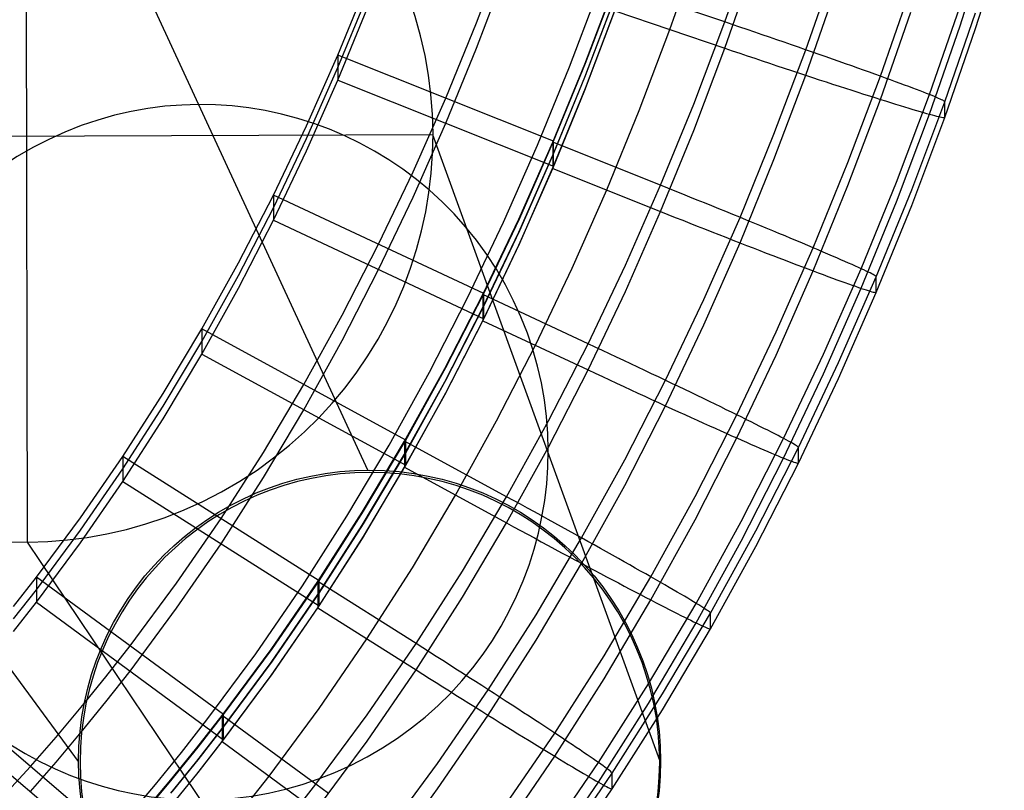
# Model space of a CAD drawing. Extents: x -1634 to -184, y -278 to 263.
# Tile 35 of 242: x -1191 to -1149, y -213 to -180. Entities that reach past the tile are written whole.
import ezdxf

# ---------------------------------------------------------------- set-up
doc = ezdxf.new("R2010")
doc.units = 0
doc.layers.add('PREDEFINITO', color=7, linetype='CONTINUOUS')

msp = doc.modelspace()

# ---------------------------------------------------------------- linework, layer by layer
at = {"layer": 'PREDEFINITO'}
for p, q in [((-1176.453, -199.005, 1.541), (-1191.181, -167.176, 430.18)), ((-1191.109, -202.107, 432.369), (-1191.181, -167.176, 430.18)), ((-1161.093, -179.71, 448.133), (-1159.843, -176.124, 448.052)), ((-1150.965, -179.869, 404.444), (-1149.736, -176.026, 404.357)), ((-1150.294, -179.994, 408.129), (-1149.061, -176.134, 408.042)), ((-1171.778, -179.749, 446.133), (-1170.531, -176.456, 446.059)), ((-1163.46, -180.037, 398.127), (-1162.23, -176.512, 398.048)), ((-1171.778, -180.833, 398.145), (-1170.532, -177.54, 398.071)), ((-1161.093, -180.839, 398.145), (-1159.843, -177.253, 398.064)), ((-1157.607, -180.907, 447.457), (-1156.328, -177.232, 447.374)), ((-1177.746, -181.132, 446.164), (-1176.47, -178.022, 446.094)), ((-1167.773, -181.637, 448.068), (-1166.478, -178.21, 447.992)), ((-1167.121, -181.522, 448.174), (-1165.829, -178.107, 448.096)), ((-1167.086, -181.476, 446.172), (-1165.796, -178.06, 446.095)), ((-1161.093, -179.71, 448.133), (-1165.829, -178.107, 448.096)), ((-1157.607, -182.004, 398.874), (-1156.328, -178.329, 398.791)), ((-1154.396, -182.044, 445.256), (-1153.091, -178.288, 445.171)), ((-1177.746, -181.674, 422.17), (-1176.47, -178.564, 422.1)), ((-1167.121, -182.087, 423.18), (-1165.828, -178.671, 423.103)), ((-1167.087, -182.018, 422.178), (-1165.796, -178.602, 422.101)), ((-1177.746, -182.216, 398.176), (-1176.47, -179.105, 398.106)), ((-1167.12, -182.651, 398.186), (-1165.828, -179.236, 398.109)), ((-1167.087, -182.56, 398.184), (-1165.797, -179.143, 398.107)), ((-1165.828, -179.236, 398.109), (-1161.093, -180.839, 398.145)), ((-1154.396, -183.041, 401.125), (-1153.091, -179.285, 401.04)), ((-1152.287, -182.835, 441.882), (-1150.965, -179.025, 441.796)), ((-1162.43, -183.25, 448.213), (-1161.093, -179.71, 448.133)), ((-1160.77, -179.82, 448.129), (-1161.093, -179.71, 448.133)), ((-1151.622, -183.143, 438.208), (-1150.294, -179.317, 438.121)), ((-1173.103, -182.987, 446.206), (-1171.778, -179.749, 446.133)), ((-1164.775, -183.515, 398.206), (-1163.46, -180.037, 398.127)), ((-1160.447, -179.93, 448.114), (-1160.77, -179.82, 448.129)), ((-1160.125, -180.039, 448.088), (-1160.447, -179.93, 448.114)), ((-1159.803, -180.149, 448.049), (-1160.125, -180.039, 448.088)), ((-1152.287, -183.678, 404.53), (-1150.965, -179.869, 404.444)), ((-1151.622, -183.82, 408.215), (-1150.294, -179.994, 408.129)), ((-1159.484, -180.258, 447.999), (-1159.803, -180.149, 448.049)), ((-1159.166, -180.368, 447.938), (-1159.484, -180.258, 447.999)), ((-1158.851, -180.476, 447.865), (-1159.166, -180.368, 447.938)), ((-1158.538, -180.584, 447.781), (-1158.851, -180.476, 447.865)), ((-1173.104, -184.07, 398.218), (-1171.778, -180.833, 398.145)), ((-1162.43, -184.378, 398.225), (-1161.093, -180.839, 398.145)), ((-1161.093, -180.839, 398.145), (-1160.77, -180.948, 398.154)), ((-1160.77, -180.948, 398.154), (-1160.447, -181.057, 398.174)), ((-1158.976, -184.537, 447.539), (-1157.607, -180.907, 447.457)), ((-1158.228, -180.691, 447.686), (-1158.538, -180.584, 447.781)), ((-1157.921, -180.797, 447.58), (-1158.228, -180.691, 447.686)), ((-1157.619, -180.903, 447.462), (-1157.921, -180.797, 447.58)), ((-1157.32, -181.007, 447.334), (-1157.619, -180.903, 447.462)), ((-1179.097, -184.18, 446.233), (-1177.746, -181.132, 446.164)), ((-1168.461, -184.842, 446.248), (-1177.746, -181.132, 446.164)), ((-1177.746, -181.132, 446.164), (-1177.746, -182.216, 398.176)), ((-1160.447, -181.057, 398.174), (-1160.125, -181.166, 398.205)), ((-1160.125, -181.166, 398.205), (-1159.803, -181.274, 398.248)), ((-1159.803, -181.274, 398.248), (-1159.484, -181.381, 398.303)), ((-1159.484, -181.381, 398.303), (-1159.166, -181.487, 398.369)), ((-1157.026, -181.11, 447.195), (-1157.32, -181.007, 447.334)), ((-1156.736, -181.211, 447.045), (-1157.026, -181.11, 447.195)), ((-1156.451, -181.311, 446.885), (-1156.736, -181.211, 447.045)), ((-1156.172, -181.41, 446.715), (-1156.451, -181.311, 446.885)), ((-1179.097, -184.722, 422.239), (-1177.746, -181.674, 422.17)), ((-1169.152, -185.014, 448.144), (-1167.773, -181.637, 448.068)), ((-1168.498, -184.886, 448.249), (-1167.121, -181.522, 448.174)), ((-1168.461, -184.842, 446.248), (-1167.086, -181.476, 446.172)), ((-1159.166, -181.487, 398.369), (-1158.851, -181.592, 398.447)), ((-1158.851, -181.592, 398.447), (-1158.538, -181.696, 398.536)), ((-1158.538, -181.696, 398.536), (-1158.228, -181.799, 398.636)), ((-1158.228, -181.799, 398.636), (-1157.921, -181.9, 398.747)), ((-1155.899, -181.506, 446.534), (-1156.172, -181.41, 446.715)), ((-1155.631, -181.601, 446.344), (-1155.899, -181.506, 446.534)), ((-1155.37, -181.694, 446.145), (-1155.631, -181.601, 446.344)), ((-1155.116, -181.785, 445.936), (-1155.37, -181.694, 446.145)), ((-1154.869, -181.874, 445.718), (-1155.116, -181.785, 445.936)), ((-1179.097, -185.264, 398.245), (-1177.746, -182.216, 398.176)), ((-1177.746, -182.216, 398.176), (-1168.462, -185.925, 398.26)), ((-1168.498, -185.451, 423.256), (-1167.121, -182.087, 423.18)), ((-1168.461, -185.383, 422.254), (-1167.087, -182.018, 422.178)), ((-1158.976, -185.634, 398.956), (-1157.607, -182.004, 398.874)), ((-1157.921, -181.9, 398.747), (-1157.619, -182, 398.869)), ((-1157.619, -182, 398.869), (-1157.32, -182.098, 399.002)), ((-1157.32, -182.098, 399.002), (-1157.026, -182.195, 399.146)), ((-1157.026, -182.195, 399.146), (-1156.736, -182.289, 399.3)), ((-1155.795, -185.759, 445.34), (-1154.396, -182.044, 445.256)), ((-1154.629, -181.96, 445.491), (-1154.869, -181.874, 445.718)), ((-1154.396, -182.044, 445.255), (-1154.629, -181.96, 445.491)), ((-1154.171, -182.126, 445.012), (-1154.396, -182.044, 445.255)), ((-1153.955, -182.205, 444.76), (-1154.171, -182.126, 445.012)), ((-1153.746, -182.281, 444.5), (-1153.955, -182.205, 444.76)), ((-1168.497, -186.016, 398.262), (-1167.12, -182.651, 398.186)), ((-1168.462, -185.925, 398.26), (-1167.087, -182.56, 398.184)), ((-1156.736, -182.289, 399.3), (-1156.451, -182.382, 399.464)), ((-1156.451, -182.382, 399.464), (-1156.172, -182.473, 399.639)), ((-1156.172, -182.473, 399.639), (-1155.899, -182.561, 399.823)), ((-1155.899, -182.561, 399.823), (-1155.631, -182.647, 400.017)), ((-1155.631, -182.647, 400.017), (-1155.37, -182.731, 400.221)), ((-1153.547, -182.355, 444.234), (-1153.746, -182.281, 444.5)), ((-1153.356, -182.426, 443.96), (-1153.547, -182.355, 444.234)), ((-1153.174, -182.494, 443.679), (-1153.356, -182.426, 443.96)), ((-1153.001, -182.559, 443.391), (-1153.174, -182.494, 443.679)), ((-1152.838, -182.621, 443.098), (-1153.001, -182.559, 443.391)), ((-1152.684, -182.68, 442.799), (-1152.838, -182.621, 443.098)), ((-1174.509, -186.165, 446.278), (-1173.103, -182.987, 446.206)), ((-1155.795, -186.755, 401.209), (-1154.396, -183.041, 401.125)), ((-1155.37, -182.731, 400.221), (-1155.116, -182.812, 400.433)), ((-1155.116, -182.812, 400.433), (-1154.869, -182.891, 400.655)), ((-1154.869, -182.891, 400.655), (-1154.629, -182.967, 400.886)), ((-1154.629, -182.967, 400.886), (-1154.396, -183.041, 401.125)), ((-1154.396, -183.041, 401.125), (-1154.171, -183.111, 401.372)), ((-1153.705, -186.605, 441.968), (-1152.287, -182.835, 441.882)), ((-1152.54, -182.735, 442.494), (-1152.684, -182.68, 442.799)), ((-1152.406, -182.788, 442.184), (-1152.54, -182.735, 442.494)), ((-1152.283, -182.837, 441.87), (-1152.406, -182.788, 442.184)), ((-1152.169, -182.882, 441.551), (-1152.283, -182.837, 441.87)), ((-1152.066, -182.925, 441.228), (-1152.169, -182.882, 441.551)), ((-1151.974, -182.963, 440.902), (-1152.066, -182.925, 441.228)), ((-1151.892, -182.998, 440.572), (-1151.974, -182.963, 440.902)), ((-1151.82, -183.03, 440.24), (-1151.892, -182.998, 440.572)), ((-1151.76, -183.058, 439.905), (-1151.82, -183.03, 440.24)), ((-1151.711, -183.082, 439.568), (-1151.76, -183.058, 439.905)), ((-1151.672, -183.103, 439.23), (-1151.711, -183.082, 439.568)), ((-1166.177, -186.943, 398.283), (-1164.775, -183.515, 398.206)), ((-1163.856, -186.741, 448.291), (-1162.43, -183.25, 448.213)), ((-1154.171, -183.111, 401.372), (-1153.955, -183.179, 401.627)), ((-1153.955, -183.179, 401.627), (-1153.746, -183.244, 401.89)), ((-1153.746, -183.244, 401.89), (-1153.547, -183.305, 402.16)), ((-1153.547, -183.305, 402.16), (-1153.356, -183.364, 402.437)), ((-1153.356, -183.364, 402.437), (-1153.174, -183.419, 402.72)), ((-1153.174, -183.419, 402.72), (-1153.001, -183.471, 403.01)), ((-1153.047, -186.93, 438.293), (-1151.622, -183.143, 438.208)), ((-1153.001, -183.471, 403.01), (-1152.838, -183.519, 403.306)), ((-1152.838, -183.519, 403.306), (-1152.684, -183.565, 403.608)), ((-1151.645, -183.12, 438.89), (-1151.672, -183.103, 439.23)), ((-1151.628, -183.134, 438.549), (-1151.645, -183.12, 438.89)), ((-1151.622, -183.143, 438.208), (-1151.628, -183.134, 438.549)), ((-1151.622, -183.82, 408.215), (-1151.622, -183.143, 438.208)), ((-1153.705, -187.448, 404.615), (-1152.287, -183.678, 404.53)), ((-1153.047, -187.607, 408.301), (-1151.622, -183.82, 408.215)), ((-1152.684, -183.565, 403.608), (-1152.54, -183.606, 403.915)), ((-1152.54, -183.606, 403.915), (-1152.406, -183.645, 404.226)), ((-1152.406, -183.645, 404.226), (-1152.283, -183.68, 404.543)), ((-1152.283, -183.68, 404.543), (-1152.169, -183.711, 404.863)), ((-1152.169, -183.711, 404.863), (-1152.066, -183.738, 405.188)), ((-1152.066, -183.738, 405.188), (-1151.974, -183.762, 405.515)), ((-1151.974, -183.762, 405.515), (-1151.892, -183.783, 405.846)), ((-1151.892, -183.783, 405.846), (-1151.82, -183.799, 406.18)), ((-1151.82, -183.799, 406.18), (-1151.76, -183.812, 406.516)), ((-1151.76, -183.812, 406.516), (-1151.711, -183.821, 406.853)), ((-1151.711, -183.821, 406.853), (-1151.672, -183.827, 407.192)), ((-1151.672, -183.827, 407.192), (-1151.645, -183.828, 407.533)), ((-1151.645, -183.828, 407.533), (-1151.628, -183.826, 407.874)), ((-1151.628, -183.826, 407.874), (-1151.622, -183.82, 408.215)), ((-1180.523, -187.163, 446.3), (-1179.097, -184.18, 446.233)), ((-1174.509, -187.249, 398.29), (-1173.104, -184.07, 398.218)), ((-1173.655, -184.568, 431.87), (-1208.635, -184.715, 430.679)), ((-1188.912, -211.554, 1.591), (-1208.635, -184.715, 430.679)), ((-1180.523, -187.705, 422.307), (-1179.097, -184.722, 422.239)), ((-1163.891, -211.507, 1.525), (-1173.655, -184.568, 431.87)), ((-1163.856, -187.87, 398.304), (-1162.43, -184.378, 398.225)), ((-1160.438, -188.122, 447.62), (-1158.976, -184.537, 447.539)), ((-1170.616, -188.332, 448.218), (-1169.152, -185.014, 448.144)), ((-1169.961, -188.194, 448.324), (-1168.498, -184.886, 448.249)), ((-1169.92, -188.151, 446.323), (-1168.461, -184.842, 446.248)), ((-1163.856, -186.741, 448.291), (-1168.498, -184.886, 448.249)), ((-1168.498, -184.886, 448.249), (-1168.497, -186.016, 398.262)), ((-1168.462, -185.925, 398.26), (-1168.461, -184.842, 446.248)), ((-1180.523, -188.247, 398.313), (-1179.097, -185.264, 398.245)), ((-1169.96, -188.759, 423.331), (-1168.498, -185.451, 423.256)), ((-1169.921, -188.692, 422.329), (-1168.461, -185.383, 422.254)), ((-1160.438, -189.22, 399.037), (-1158.976, -185.634, 398.956)), ((-1169.96, -189.324, 398.337), (-1168.497, -186.016, 398.262)), ((-1169.921, -189.234, 398.335), (-1168.462, -185.925, 398.26)), ((-1168.497, -186.016, 398.262), (-1163.856, -187.87, 398.304)), ((-1157.29, -189.43, 445.422), (-1155.795, -185.759, 445.34)), ((-1175.995, -189.282, 446.348), (-1174.509, -186.165, 446.278)), ((-1165.372, -190.18, 448.369), (-1163.856, -186.741, 448.291)), ((-1163.539, -186.868, 448.288), (-1163.856, -186.741, 448.291)), ((-1163.222, -186.995, 448.274), (-1163.539, -186.868, 448.288)), ((-1157.29, -190.427, 401.292), (-1155.795, -186.755, 401.209)), ((-1155.222, -190.333, 442.052), (-1153.705, -186.605, 441.968)), ((-1182.026, -190.081, 446.366), (-1180.523, -187.163, 446.3)), ((-1171.467, -191.401, 446.396), (-1180.523, -187.163, 446.3)), ((-1180.523, -187.163, 446.3), (-1180.523, -188.247, 398.313)), ((-1175.995, -190.365, 398.36), (-1174.509, -187.249, 398.29)), ((-1167.666, -190.316, 398.359), (-1166.177, -186.943, 398.283)), ((-1162.906, -187.122, 448.247), (-1163.222, -186.995, 448.274)), ((-1162.591, -187.248, 448.21), (-1162.906, -187.122, 448.247)), ((-1162.278, -187.375, 448.16), (-1162.591, -187.248, 448.21)), ((-1154.57, -190.676, 438.378), (-1153.047, -186.93, 438.293)), ((-1182.026, -190.623, 422.372), (-1180.523, -187.705, 422.307)), ((-1161.966, -187.501, 448.099), (-1162.278, -187.375, 448.16)), ((-1161.657, -187.626, 448.027), (-1161.966, -187.501, 448.099)), ((-1161.35, -187.75, 447.943), (-1161.657, -187.626, 448.027)), ((-1161.047, -187.874, 447.848), (-1161.35, -187.75, 447.943)), ((-1155.222, -191.176, 404.699), (-1153.705, -187.448, 404.615)), ((-1154.57, -191.354, 408.385), (-1153.047, -187.607, 408.301)), ((-1171.467, -191.401, 446.396), (-1169.92, -188.151, 446.323)), ((-1165.372, -191.308, 398.382), (-1163.856, -187.87, 398.304)), ((-1163.856, -187.87, 398.304), (-1163.539, -187.996, 398.313)), ((-1163.539, -187.996, 398.313), (-1163.222, -188.123, 398.333)), ((-1163.222, -188.123, 398.333), (-1162.906, -188.248, 398.365)), ((-1161.994, -191.657, 447.7), (-1160.438, -188.122, 447.62)), ((-1160.746, -187.996, 447.742), (-1161.047, -187.874, 447.848)), ((-1160.449, -188.118, 447.625), (-1160.746, -187.996, 447.742)), ((-1160.156, -188.238, 447.497), (-1160.449, -188.118, 447.625)), ((-1182.026, -191.165, 398.379), (-1180.523, -188.247, 398.313)), ((-1180.523, -188.247, 398.313), (-1171.467, -192.484, 398.408)), ((-1172.169, -191.593, 448.29), (-1170.616, -188.332, 448.218)), ((-1171.51, -191.443, 448.398), (-1169.961, -188.194, 448.324)), ((-1162.906, -188.248, 398.365), (-1162.591, -188.373, 398.409)), ((-1162.591, -188.373, 398.409), (-1162.278, -188.497, 398.464)), ((-1162.278, -188.497, 398.464), (-1161.966, -188.62, 398.53)), ((-1159.868, -188.356, 447.358), (-1160.156, -188.238, 447.497)), ((-1159.584, -188.473, 447.209), (-1159.868, -188.356, 447.358)), ((-1159.305, -188.588, 447.049), (-1159.584, -188.473, 447.209)), ((-1159.031, -188.701, 446.879), (-1159.305, -188.588, 447.049)), ((-1171.509, -192.008, 423.404), (-1169.96, -188.759, 423.331)), ((-1171.467, -191.942, 422.402), (-1169.921, -188.692, 422.329)), ((-1161.966, -188.62, 398.53), (-1161.657, -188.742, 398.608)), ((-1161.657, -188.742, 398.608), (-1161.35, -188.862, 398.698)), ((-1161.35, -188.862, 398.698), (-1161.047, -188.982, 398.798)), ((-1161.047, -188.982, 398.798), (-1160.746, -189.099, 398.909)), ((-1158.763, -188.813, 446.699), (-1159.031, -188.701, 446.879)), ((-1158.501, -188.922, 446.51), (-1158.763, -188.813, 446.699)), ((-1158.245, -189.028, 446.31), (-1158.501, -188.922, 446.51)), ((-1157.996, -189.133, 446.102), (-1158.245, -189.028, 446.31)), ((-1177.564, -192.336, 446.417), (-1175.995, -189.282, 446.348)), ((-1171.509, -192.572, 398.41), (-1169.96, -189.324, 398.337)), ((-1171.467, -192.484, 398.408), (-1169.921, -189.234, 398.335)), ((-1161.994, -192.754, 399.117), (-1160.438, -189.22, 399.037)), ((-1160.746, -189.099, 398.909), (-1160.449, -189.215, 399.032)), ((-1160.449, -189.215, 399.032), (-1160.156, -189.329, 399.165)), ((-1160.156, -189.329, 399.165), (-1159.868, -189.441, 399.309)), ((-1159.868, -189.441, 399.309), (-1159.584, -189.551, 399.464)), ((-1158.883, -193.053, 445.504), (-1157.29, -189.43, 445.422)), ((-1157.753, -189.235, 445.884), (-1157.996, -189.133, 446.102)), ((-1157.518, -189.334, 445.657), (-1157.753, -189.235, 445.884)), ((-1157.29, -189.43, 445.422), (-1157.518, -189.334, 445.657)), ((-1157.069, -189.524, 445.179), (-1157.29, -189.43, 445.422)), ((-1159.584, -189.551, 399.464), (-1159.305, -189.659, 399.628)), ((-1159.305, -189.659, 399.628), (-1159.031, -189.764, 399.803)), ((-1159.031, -189.764, 399.803), (-1158.763, -189.867, 399.988)), ((-1158.763, -189.867, 399.988), (-1158.501, -189.968, 400.182)), ((-1156.857, -189.614, 444.927), (-1157.069, -189.524, 445.179)), ((-1156.653, -189.702, 444.668), (-1156.857, -189.614, 444.927)), ((-1156.457, -189.786, 444.401), (-1156.653, -189.702, 444.668)), ((-1156.27, -189.867, 444.128), (-1156.457, -189.786, 444.401)), ((-1156.091, -189.945, 443.847), (-1156.27, -189.867, 444.128)), ((-1183.605, -192.928, 446.431), (-1182.026, -190.081, 446.366)), ((-1166.981, -193.562, 448.445), (-1165.372, -190.18, 448.369)), ((-1158.501, -189.968, 400.182), (-1158.245, -190.065, 400.386)), ((-1158.245, -190.065, 400.386), (-1157.996, -190.16, 400.599)), ((-1157.996, -190.16, 400.599), (-1157.753, -190.252, 400.822)), ((-1157.753, -190.252, 400.822), (-1157.518, -190.341, 401.052)), ((-1155.922, -190.019, 443.56), (-1156.091, -189.945, 443.847)), ((-1155.762, -190.09, 443.267), (-1155.922, -190.019, 443.56)), ((-1155.611, -190.157, 442.968), (-1155.762, -190.09, 443.267)), ((-1155.47, -190.22, 442.663), (-1155.611, -190.157, 442.968)), ((-1155.339, -190.279, 442.354), (-1155.47, -190.22, 442.663)), ((-1155.218, -190.335, 442.039), (-1155.339, -190.279, 442.354)), ((-1183.605, -193.47, 422.437), (-1182.026, -190.623, 422.372)), ((-1177.565, -193.419, 398.429), (-1175.995, -190.365, 398.36)), ((-1169.245, -193.632, 398.434), (-1167.666, -190.316, 398.359)), ((-1158.883, -194.05, 401.373), (-1157.29, -190.427, 401.292)), ((-1157.518, -190.341, 401.052), (-1157.29, -190.427, 401.292)), ((-1157.29, -190.427, 401.292), (-1157.069, -190.509, 401.539)), ((-1157.069, -190.509, 401.539), (-1156.857, -190.588, 401.794)), ((-1156.857, -190.588, 401.794), (-1156.653, -190.664, 402.057)), ((-1156.84, -194.014, 442.135), (-1155.222, -190.333, 442.052)), ((-1156.653, -190.664, 402.057), (-1156.457, -190.736, 402.328)), ((-1156.195, -194.376, 438.461), (-1154.57, -190.676, 438.378)), ((-1155.106, -190.387, 441.721), (-1155.218, -190.335, 442.039)), ((-1155.005, -190.434, 441.398), (-1155.106, -190.387, 441.721)), ((-1154.914, -190.478, 441.072), (-1155.005, -190.434, 441.398)), ((-1154.834, -190.517, 440.742), (-1154.914, -190.478, 441.072)), ((-1154.764, -190.553, 440.41), (-1154.834, -190.517, 440.742)), ((-1154.705, -190.584, 440.075), (-1154.764, -190.553, 440.41)), ((-1154.657, -190.611, 439.738), (-1154.705, -190.584, 440.075)), ((-1154.619, -190.634, 439.4), (-1154.657, -190.611, 439.738)), ((-1154.592, -190.652, 439.06), (-1154.619, -190.634, 439.4)), ((-1154.576, -190.666, 438.719), (-1154.592, -190.652, 439.06)), ((-1154.57, -190.676, 438.378), (-1154.576, -190.666, 438.719)), ((-1154.57, -191.354, 408.385), (-1154.57, -190.676, 438.378)), ((-1156.457, -190.736, 402.328), (-1156.27, -190.805, 402.605)), ((-1156.27, -190.805, 402.605), (-1156.091, -190.87, 402.889)), ((-1156.091, -190.87, 402.889), (-1155.922, -190.931, 403.179)), ((-1155.922, -190.931, 403.179), (-1155.762, -190.988, 403.475)), ((-1155.762, -190.988, 403.475), (-1155.611, -191.042, 403.777)), ((-1155.611, -191.042, 403.777), (-1155.47, -191.091, 404.084)), ((-1155.47, -191.091, 404.084), (-1155.339, -191.136, 404.395)), ((-1155.339, -191.136, 404.395), (-1155.218, -191.178, 404.712)), ((-1183.605, -194.012, 398.443), (-1182.026, -191.165, 398.379)), ((-1173.148, -194.632, 448.47), (-1171.51, -191.443, 448.398)), ((-1173.102, -194.591, 446.468), (-1171.467, -191.401, 446.396)), ((-1166.981, -193.562, 448.445), (-1171.51, -191.443, 448.398)), ((-1171.51, -191.443, 448.398), (-1171.509, -192.572, 398.41)), ((-1171.467, -192.484, 398.408), (-1171.467, -191.401, 446.396)), ((-1166.981, -194.691, 398.458), (-1165.372, -191.308, 398.382)), ((-1156.84, -194.857, 404.783), (-1155.222, -191.176, 404.699)), ((-1156.195, -195.053, 408.469), (-1154.57, -191.354, 408.385)), ((-1155.218, -191.178, 404.712), (-1155.106, -191.215, 405.033)), ((-1155.106, -191.215, 405.033), (-1155.005, -191.248, 405.357)), ((-1155.005, -191.248, 405.357), (-1154.914, -191.277, 405.685)), ((-1154.914, -191.277, 405.685), (-1154.834, -191.302, 406.016)), ((-1154.834, -191.302, 406.016), (-1154.764, -191.322, 406.35)), ((-1154.764, -191.322, 406.35), (-1154.705, -191.338, 406.685)), ((-1154.705, -191.338, 406.685), (-1154.657, -191.35, 407.023)), ((-1154.657, -191.35, 407.023), (-1154.619, -191.357, 407.363)), ((-1154.619, -191.357, 407.363), (-1154.592, -191.36, 407.703)), ((-1154.592, -191.36, 407.703), (-1154.576, -191.359, 408.044)), ((-1154.576, -191.359, 408.044), (-1154.57, -191.354, 408.385)), ((-1173.809, -194.791, 448.362), (-1172.169, -191.593, 448.29)), ((-1173.102, -195.132, 422.474), (-1171.467, -191.942, 422.402)), ((-1163.647, -195.138, 447.779), (-1161.994, -191.657, 447.7)), ((-1179.216, -195.322, 446.485), (-1177.564, -192.336, 446.417)), ((-1173.147, -195.197, 423.476), (-1171.509, -192.008, 423.404)), ((-1173.147, -195.761, 398.482), (-1171.509, -192.572, 398.41)), ((-1173.103, -195.674, 398.48), (-1171.467, -192.484, 398.408)), ((-1171.509, -192.572, 398.41), (-1166.981, -194.691, 398.458)), ((-1163.647, -196.235, 399.195), (-1161.994, -192.754, 399.117)), ((-1185.265, -195.709, 446.493), (-1183.605, -192.928, 446.431)), ((-1174.826, -197.715, 446.539), (-1183.605, -192.928, 446.431)), ((-1183.605, -192.928, 446.431), (-1183.605, -194.012, 398.443)), ((-1160.577, -196.624, 445.585), (-1158.883, -193.053, 445.504)), ((-1185.265, -196.251, 422.499), (-1183.605, -193.47, 422.437)), ((-1179.216, -196.405, 398.497), (-1177.565, -193.419, 398.429)), ((-1170.916, -196.889, 398.508), (-1169.245, -193.632, 398.434)), ((-1168.686, -196.887, 448.52), (-1166.981, -193.562, 448.445)), ((-1166.672, -193.707, 448.443), (-1166.981, -193.562, 448.445)), ((-1185.265, -196.792, 398.506), (-1183.605, -194.012, 398.443)), ((-1183.605, -194.012, 398.443), (-1174.827, -198.798, 398.551)), ((-1166.363, -193.852, 448.429), (-1166.672, -193.707, 448.443)), ((-1166.055, -193.997, 448.403), (-1166.363, -193.852, 448.429)), ((-1165.748, -194.141, 448.365), (-1166.055, -193.997, 448.403)), ((-1160.577, -197.621, 401.454), (-1158.883, -194.05, 401.373)), ((-1158.561, -197.645, 442.217), (-1156.84, -194.014, 442.135)), ((-1165.442, -194.285, 448.316), (-1165.748, -194.141, 448.365)), ((-1165.138, -194.429, 448.256), (-1165.442, -194.285, 448.316)), ((-1164.837, -194.572, 448.184), (-1165.138, -194.429, 448.256)), ((-1157.925, -198.025, 438.544), (-1156.195, -194.376, 438.461)), ((-1175.539, -197.924, 448.431), (-1173.809, -194.791, 448.362)), ((-1174.875, -197.755, 448.54), (-1173.148, -194.632, 448.47)), ((-1174.826, -197.715, 446.539), (-1173.102, -194.591, 446.468)), ((-1168.686, -198.016, 398.533), (-1166.981, -194.691, 398.458)), ((-1166.981, -194.691, 398.458), (-1166.672, -194.835, 398.467)), ((-1166.672, -194.835, 398.467), (-1166.363, -194.979, 398.488)), ((-1164.538, -194.714, 448.1), (-1164.837, -194.572, 448.184)), ((-1164.241, -194.855, 448.006), (-1164.538, -194.714, 448.1)), ((-1163.948, -194.994, 447.9), (-1164.241, -194.855, 448.006)), ((-1158.561, -198.488, 404.865), (-1156.84, -194.857, 404.783)), ((-1180.955, -198.243, 446.551), (-1179.216, -195.322, 446.485)), ((-1174.874, -198.319, 423.546), (-1173.147, -195.197, 423.476)), ((-1174.827, -198.256, 422.545), (-1173.102, -195.132, 422.474)), ((-1166.363, -194.979, 398.488), (-1166.055, -195.123, 398.52)), ((-1166.055, -195.123, 398.52), (-1165.748, -195.266, 398.564)), ((-1165.748, -195.266, 398.564), (-1165.442, -195.408, 398.62)), ((-1165.401, -198.563, 447.856), (-1163.647, -195.138, 447.779)), ((-1163.659, -195.132, 447.783), (-1163.948, -194.994, 447.9)), ((-1163.373, -195.269, 447.656), (-1163.659, -195.132, 447.783)), ((-1163.091, -195.404, 447.517), (-1163.373, -195.269, 447.656)), ((-1157.925, -198.702, 408.551), (-1156.195, -195.053, 408.469)), ((-1187.001, -198.413, 446.554), (-1185.265, -195.709, 446.493)), ((-1174.874, -198.884, 398.553), (-1173.147, -195.761, 398.482)), ((-1174.827, -198.798, 398.551), (-1173.103, -195.674, 398.48)), ((-1165.442, -195.408, 398.62), (-1165.138, -195.548, 398.687)), ((-1165.138, -195.548, 398.687), (-1164.837, -195.688, 398.765)), ((-1164.837, -195.688, 398.765), (-1164.538, -195.826, 398.855)), ((-1162.814, -195.537, 447.368), (-1163.091, -195.404, 447.517)), ((-1162.542, -195.668, 447.209), (-1162.814, -195.537, 447.368)), ((-1162.275, -195.797, 447.04), (-1162.542, -195.668, 447.209)), ((-1162.014, -195.923, 446.86), (-1162.275, -195.797, 447.04)), ((-1165.401, -199.66, 399.273), (-1163.647, -196.235, 399.195)), ((-1164.538, -195.826, 398.855), (-1164.241, -195.962, 398.956)), ((-1164.241, -195.962, 398.956), (-1163.948, -196.097, 399.068)), ((-1163.948, -196.097, 399.068), (-1163.659, -196.23, 399.19)), ((-1163.659, -196.23, 399.19), (-1163.373, -196.36, 399.324)), ((-1161.758, -196.047, 446.671), (-1162.014, -195.923, 446.86)), ((-1161.509, -196.168, 446.472), (-1161.758, -196.047, 446.671)), ((-1161.266, -196.287, 446.263), (-1161.509, -196.168, 446.472)), ((-1187.001, -198.955, 422.561), (-1185.265, -196.251, 422.499)), ((-1180.955, -199.326, 398.563), (-1179.216, -196.405, 398.497)), ((-1163.373, -196.36, 399.324), (-1163.091, -196.489, 399.468)), ((-1163.091, -196.489, 399.468), (-1162.814, -196.615, 399.623)), ((-1162.814, -196.615, 399.623), (-1162.542, -196.739, 399.788)), ((-1162.375, -200.142, 445.664), (-1160.577, -196.624, 445.585)), ((-1161.029, -196.403, 446.046), (-1161.266, -196.287, 446.263)), ((-1160.799, -196.515, 445.82), (-1161.029, -196.403, 446.046)), ((-1160.577, -196.625, 445.585), (-1160.799, -196.515, 445.82)), ((-1160.362, -196.731, 445.342), (-1160.577, -196.625, 445.585)), ((-1187.001, -199.497, 398.567), (-1185.265, -196.792, 398.506)), ((-1172.68, -200.08, 398.58), (-1170.916, -196.889, 398.508)), ((-1170.485, -200.148, 448.594), (-1168.686, -196.887, 448.52)), ((-1162.542, -196.739, 399.788), (-1162.275, -196.86, 399.963)), ((-1162.275, -196.86, 399.963), (-1162.014, -196.978, 400.148)), ((-1162.014, -196.978, 400.148), (-1161.758, -197.093, 400.343)), ((-1160.155, -196.833, 445.09), (-1160.362, -196.731, 445.342)), ((-1159.956, -196.932, 444.831), (-1160.155, -196.833, 445.09)), ((-1159.765, -197.028, 444.565), (-1159.956, -196.932, 444.831)), ((-1159.582, -197.12, 444.291), (-1159.765, -197.028, 444.565)), ((-1161.758, -197.093, 400.343), (-1161.509, -197.205, 400.548)), ((-1161.509, -197.205, 400.548), (-1161.266, -197.314, 400.761)), ((-1161.266, -197.314, 400.761), (-1161.029, -197.42, 400.983)), ((-1161.029, -197.42, 400.983), (-1160.799, -197.522, 401.215)), ((-1159.408, -197.207, 444.011), (-1159.582, -197.12, 444.291)), ((-1159.243, -197.291, 443.724), (-1159.408, -197.207, 444.011)), ((-1159.087, -197.371, 443.431), (-1159.243, -197.291, 443.724)), ((-1158.94, -197.446, 443.132), (-1159.087, -197.371, 443.431)), ((-1158.802, -197.518, 442.828), (-1158.94, -197.446, 443.132)), ((-1177.361, -200.989, 448.5), (-1175.539, -197.924, 448.431)), ((-1176.696, -200.815, 448.609), (-1174.875, -197.755, 448.54)), ((-1176.645, -200.777, 446.608), (-1174.826, -197.715, 446.539)), ((-1170.485, -200.148, 448.594), (-1174.875, -197.755, 448.54)), ((-1174.875, -197.755, 448.54), (-1174.874, -198.884, 398.553)), ((-1174.827, -198.798, 398.551), (-1174.826, -197.715, 446.539)), ((-1162.375, -201.139, 401.533), (-1160.577, -197.621, 401.454)), ((-1160.799, -197.522, 401.215), (-1160.577, -197.621, 401.454)), ((-1160.577, -197.621, 401.454), (-1160.362, -197.716, 401.702)), ((-1160.388, -201.223, 442.298), (-1158.561, -197.645, 442.217)), ((-1160.362, -197.716, 401.702), (-1160.155, -197.807, 401.957)), ((-1160.155, -197.807, 401.957), (-1159.956, -197.895, 402.221)), ((-1159.956, -197.895, 402.221), (-1159.765, -197.978, 402.491)), ((-1158.674, -197.585, 442.519), (-1158.802, -197.518, 442.828)), ((-1158.556, -197.647, 442.204), (-1158.674, -197.585, 442.519)), ((-1158.447, -197.705, 441.886), (-1158.556, -197.647, 442.204)), ((-1158.349, -197.758, 441.563), (-1158.447, -197.705, 441.886)), ((-1158.26, -197.807, 441.237), (-1158.349, -197.758, 441.563)), ((-1158.182, -197.851, 440.908), (-1158.26, -197.807, 441.237)), ((-1158.114, -197.891, 440.576), (-1158.182, -197.851, 440.908)), ((-1158.056, -197.925, 440.241), (-1158.114, -197.891, 440.576)), ((-1158.009, -197.955, 439.904), (-1158.056, -197.925, 440.241)), ((-1182.778, -201.089, 446.615), (-1180.955, -198.243, 446.551)), ((-1176.696, -201.379, 423.616), (-1174.874, -198.319, 423.546)), ((-1176.646, -201.318, 422.614), (-1174.827, -198.256, 422.545)), ((-1170.485, -201.277, 398.607), (-1168.686, -198.016, 398.533)), ((-1159.765, -197.978, 402.491), (-1159.582, -198.057, 402.769)), ((-1159.762, -201.623, 438.625), (-1157.925, -198.025, 438.544)), ((-1159.582, -198.057, 402.769), (-1159.408, -198.132, 403.053)), ((-1159.408, -198.132, 403.053), (-1159.243, -198.203, 403.343)), ((-1159.243, -198.203, 403.343), (-1159.087, -198.269, 403.639)), ((-1159.087, -198.269, 403.639), (-1158.94, -198.331, 403.941)), ((-1158.94, -198.331, 403.941), (-1158.802, -198.389, 404.248)), ((-1157.972, -197.98, 439.565), (-1158.009, -197.955, 439.904)), ((-1157.946, -198, 439.226), (-1157.972, -197.98, 439.565)), ((-1157.93, -198.015, 438.885), (-1157.946, -198, 439.226)), ((-1157.925, -198.025, 438.544), (-1157.93, -198.015, 438.885)), ((-1157.925, -198.702, 408.551), (-1157.925, -198.025, 438.544)), ((-1188.823, -201.053, 446.614), (-1187.001, -198.413, 446.554)), ((-1178.555, -203.765, 446.675), (-1187.001, -198.413, 446.554)), ((-1187.001, -198.413, 446.554), (-1187.001, -199.497, 398.567)), ((-1167.254, -201.926, 447.932), (-1165.401, -198.563, 447.856)), ((-1160.388, -202.066, 404.945), (-1158.561, -198.488, 404.865)), ((-1159.762, -202.3, 408.632), (-1157.925, -198.702, 408.551)), ((-1158.802, -198.389, 404.248), (-1158.674, -198.442, 404.56)), ((-1158.674, -198.442, 404.56), (-1158.556, -198.49, 404.877)), ((-1158.556, -198.49, 404.877), (-1158.447, -198.533, 405.198)), ((-1158.447, -198.533, 405.198), (-1158.349, -198.572, 405.522)), ((-1158.349, -198.572, 405.522), (-1158.26, -198.606, 405.851)), ((-1158.26, -198.606, 405.851), (-1158.182, -198.635, 406.182)), ((-1158.182, -198.635, 406.182), (-1158.114, -198.66, 406.515)), ((-1158.114, -198.66, 406.515), (-1158.056, -198.679, 406.851)), ((-1158.056, -198.679, 406.851), (-1158.009, -198.694, 407.189)), ((-1158.009, -198.694, 407.189), (-1157.972, -198.703, 407.528)), ((-1157.972, -198.703, 407.528), (-1157.946, -198.708, 407.869)), ((-1157.946, -198.708, 407.869), (-1157.93, -198.708, 408.21)), ((-1157.93, -198.708, 408.21), (-1157.925, -198.702, 408.551)), ((-1188.823, -201.594, 422.62), (-1187.001, -198.955, 422.561)), ((-1176.695, -201.944, 398.622), (-1174.874, -198.884, 398.553)), ((-1176.646, -201.86, 398.62), (-1174.827, -198.798, 398.551)), ((-1174.874, -198.884, 398.553), (-1170.485, -201.277, 398.607)), ((-1188.823, -202.136, 398.626), (-1187.001, -199.497, 398.567)), ((-1187.001, -199.497, 398.567), (-1178.555, -204.848, 398.687)), ((-1182.778, -202.172, 398.627), (-1180.955, -199.326, 398.563)), ((-1167.254, -203.023, 399.349), (-1165.401, -199.66, 399.273)), ((-1174.541, -203.211, 398.651), (-1172.68, -200.08, 398.58)), ((-1172.387, -203.349, 448.666), (-1170.485, -200.148, 448.594)), ((-1170.186, -200.312, 448.592), (-1170.485, -200.148, 448.594)), ((-1169.886, -200.475, 448.578), (-1170.186, -200.312, 448.592)), ((-1169.588, -200.639, 448.553), (-1169.886, -200.475, 448.578)), ((-1164.278, -203.599, 445.742), (-1162.375, -200.142, 445.664)), ((-1178.608, -203.801, 448.677), (-1176.696, -200.815, 448.609)), ((-1178.555, -203.765, 446.675), (-1176.645, -200.777, 446.608)), ((-1169.29, -200.802, 448.516), (-1169.588, -200.639, 448.553)), ((-1168.994, -200.965, 448.467), (-1169.29, -200.802, 448.516)), ((-1190.723, -203.611, 446.672), (-1188.823, -201.053, 446.614)), ((-1184.694, -203.871, 446.678), (-1182.778, -201.089, 446.615)), ((-1179.275, -203.983, 448.566), (-1177.361, -200.989, 448.5)), ((-1178.555, -204.306, 422.681), (-1176.646, -201.318, 422.614)), ((-1172.387, -204.478, 398.679), (-1170.485, -201.277, 398.607)), ((-1170.485, -201.277, 398.607), (-1170.186, -201.44, 398.616)), ((-1168.699, -201.127, 448.407), (-1168.994, -200.965, 448.467)), ((-1168.407, -201.288, 448.335), (-1168.699, -201.127, 448.407)), ((-1168.117, -201.448, 448.252), (-1168.407, -201.288, 448.335)), ((-1164.278, -204.596, 401.611), (-1162.375, -201.139, 401.533)), ((-1162.324, -204.742, 442.377), (-1160.388, -201.223, 442.298)), ((-1190.723, -204.153, 422.678), (-1188.823, -201.594, 422.62)), ((-1178.608, -204.366, 423.683), (-1176.696, -201.379, 423.616)), ((-1170.186, -201.44, 398.616), (-1169.886, -201.603, 398.638)), ((-1169.886, -201.603, 398.638), (-1169.588, -201.765, 398.67)), ((-1167.83, -201.607, 448.158), (-1168.117, -201.448, 448.252)), ((-1167.546, -201.764, 448.053), (-1167.83, -201.607, 448.158)), ((-1161.707, -205.161, 438.705), (-1159.762, -201.623, 438.625)), ((-1176.349, -224.055, 1.574), (-1191.109, -202.107, 432.369)), ((-1190.723, -204.695, 398.684), (-1188.823, -202.136, 398.626)), ((-1184.694, -204.954, 398.69), (-1182.778, -202.172, 398.627)), ((-1178.607, -204.93, 398.689), (-1176.695, -201.944, 398.622)), ((-1178.555, -204.848, 398.687), (-1176.646, -201.86, 398.62)), ((-1169.588, -201.765, 398.67), (-1169.29, -201.927, 398.715)), ((-1169.29, -201.927, 398.715), (-1168.994, -202.087, 398.771)), ((-1169.214, -205.23, 448.007), (-1167.254, -201.926, 447.932)), ((-1168.994, -202.087, 398.771), (-1168.699, -202.246, 398.838)), ((-1167.265, -201.92, 447.937), (-1167.546, -201.764, 448.053)), ((-1166.988, -202.074, 447.809), (-1167.265, -201.92, 447.937)), ((-1166.715, -202.226, 447.671), (-1166.988, -202.074, 447.809)), ((-1162.324, -205.585, 405.025), (-1160.388, -202.066, 404.945)), ((-1168.699, -202.246, 398.838), (-1168.407, -202.404, 398.917)), ((-1168.407, -202.404, 398.917), (-1168.117, -202.56, 399.007)), ((-1168.117, -202.56, 399.007), (-1167.83, -202.714, 399.108)), ((-1166.447, -202.376, 447.523), (-1166.715, -202.226, 447.671)), ((-1166.183, -202.523, 447.364), (-1166.447, -202.376, 447.523)), ((-1165.924, -202.668, 447.195), (-1166.183, -202.523, 447.364)), ((-1161.707, -205.838, 408.712), (-1159.762, -202.3, 408.632)), ((-1167.83, -202.714, 399.108), (-1167.546, -202.867, 399.22)), ((-1167.546, -202.867, 399.22), (-1167.265, -203.017, 399.344)), ((-1167.265, -203.017, 399.344), (-1166.988, -203.165, 399.478)), ((-1165.671, -202.811, 447.015), (-1165.924, -202.668, 447.195)), ((-1165.423, -202.95, 446.826), (-1165.671, -202.811, 447.015)), ((-1165.181, -203.087, 446.628), (-1165.423, -202.95, 446.826)), ((-1176.496, -206.268, 398.72), (-1174.541, -203.211, 398.651)), ((-1174.385, -206.477, 448.737), (-1172.387, -203.349, 448.666)), ((-1169.214, -206.327, 399.423), (-1167.254, -203.023, 399.349)), ((-1166.988, -203.165, 399.478), (-1166.715, -203.311, 399.622)), ((-1166.715, -203.311, 399.622), (-1166.447, -203.454, 399.778)), ((-1164.945, -203.22, 446.42), (-1165.181, -203.087, 446.628)), ((-1164.716, -203.35, 446.203), (-1164.945, -203.22, 446.42)), ((-1164.494, -203.476, 445.977), (-1164.716, -203.35, 446.203)), ((-1191.71, -204.87, 446.7), (-1190.723, -203.611, 446.672)), ((-1182.667, -209.533, 446.806), (-1190.723, -203.611, 446.672)), ((-1190.723, -203.611, 446.672), (-1190.723, -204.695, 398.684)), ((-1180.621, -206.724, 448.743), (-1178.608, -203.801, 448.677)), ((-1180.565, -206.69, 446.741), (-1178.555, -203.765, 446.675)), ((-1174.385, -206.477, 448.737), (-1178.608, -203.801, 448.677)), ((-1178.608, -203.801, 448.677), (-1178.607, -204.93, 398.689)), ((-1178.555, -204.848, 398.687), (-1178.555, -203.765, 446.675)), ((-1166.447, -203.454, 399.778), (-1166.183, -203.594, 399.943)), ((-1166.292, -206.999, 445.819), (-1164.278, -203.599, 445.742)), ((-1166.183, -203.594, 399.943), (-1165.924, -203.731, 400.119)), ((-1165.924, -203.731, 400.119), (-1165.671, -203.865, 400.304)), ((-1165.671, -203.865, 400.304), (-1165.423, -203.996, 400.499)), ((-1164.278, -203.599, 445.742), (-1164.494, -203.476, 445.977)), ((-1164.07, -203.718, 445.499), (-1164.278, -203.599, 445.742)), ((-1163.869, -203.834, 445.248), (-1164.07, -203.718, 445.499)), ((-1163.676, -203.945, 444.99), (-1163.869, -203.834, 445.248)), ((-1191.71, -205.411, 422.706), (-1190.723, -204.153, 422.678)), ((-1186.695, -206.572, 446.739), (-1184.694, -203.871, 446.678)), ((-1181.287, -206.909, 448.632), (-1179.275, -203.983, 448.566)), ((-1165.423, -203.996, 400.499), (-1165.181, -204.124, 400.704)), ((-1165.181, -204.124, 400.704), (-1164.945, -204.247, 400.918)), ((-1164.945, -204.247, 400.918), (-1164.716, -204.367, 401.14)), ((-1163.491, -204.052, 444.723), (-1163.676, -203.945, 444.99)), ((-1163.314, -204.155, 444.45), (-1163.491, -204.052, 444.723)), ((-1163.145, -204.253, 444.17), (-1163.314, -204.155, 444.45)), ((-1162.985, -204.347, 443.883), (-1163.145, -204.253, 444.17)), ((-1191.71, -205.953, 398.712), (-1190.723, -204.695, 398.684)), ((-1190.723, -204.695, 398.684), (-1182.668, -210.616, 398.818)), ((-1180.621, -207.289, 423.749), (-1178.608, -204.366, 423.683)), ((-1180.565, -207.231, 422.747), (-1178.555, -204.306, 422.681)), ((-1174.385, -207.606, 398.75), (-1172.387, -204.478, 398.679)), ((-1166.292, -207.995, 401.688), (-1164.278, -204.596, 401.611)), ((-1164.716, -204.367, 401.14), (-1164.494, -204.484, 401.372)), ((-1164.494, -204.484, 401.372), (-1164.278, -204.596, 401.612)), ((-1164.278, -204.596, 401.612), (-1164.07, -204.704, 401.86)), ((-1164.07, -204.704, 401.86), (-1163.869, -204.808, 402.116)), ((-1162.834, -204.436, 443.591), (-1162.985, -204.347, 443.883)), ((-1162.691, -204.52, 443.292), (-1162.834, -204.436, 443.591)), ((-1162.558, -204.6, 442.988), (-1162.691, -204.52, 443.292)), ((-1162.434, -204.675, 442.679), (-1162.558, -204.6, 442.988)), ((-1162.319, -204.744, 442.365), (-1162.434, -204.675, 442.679)), ((-1186.695, -207.656, 398.751), (-1184.694, -204.954, 398.69)), ((-1180.62, -207.854, 398.755), (-1178.607, -204.93, 398.689)), ((-1180.566, -207.773, 398.754), (-1178.555, -204.848, 398.687)), ((-1178.607, -204.93, 398.689), (-1174.385, -207.606, 398.75)), ((-1164.373, -208.204, 442.455), (-1162.324, -204.742, 442.377)), ((-1163.869, -204.808, 402.116), (-1163.676, -204.907, 402.379)), ((-1163.676, -204.907, 402.379), (-1163.491, -205.002, 402.65)), ((-1163.491, -205.002, 402.65), (-1163.314, -205.092, 402.927)), ((-1163.314, -205.092, 402.927), (-1163.145, -205.178, 403.212)), ((-1162.214, -204.809, 442.046), (-1162.319, -204.744, 442.365)), ((-1162.118, -204.868, 441.724), (-1162.214, -204.809, 442.046)), ((-1162.033, -204.922, 441.398), (-1162.118, -204.868, 441.724)), ((-1161.957, -204.971, 441.069), (-1162.033, -204.922, 441.398)), ((-1161.891, -205.015, 440.736), (-1161.957, -204.971, 441.069)), ((-1161.835, -205.053, 440.402), (-1161.891, -205.015, 440.736)), ((-1161.789, -205.085, 440.065), (-1161.835, -205.053, 440.402)), ((-1161.753, -205.113, 439.727), (-1161.789, -205.085, 440.065)), ((-1161.728, -205.134, 439.387), (-1161.753, -205.113, 439.727)), ((-1161.712, -205.15, 439.046), (-1161.728, -205.134, 439.387)), ((-1171.276, -208.462, 448.08), (-1169.214, -205.23, 448.007)), ((-1163.768, -208.643, 438.783), (-1161.707, -205.161, 438.705)), ((-1163.145, -205.178, 403.212), (-1162.985, -205.259, 403.502)), ((-1162.985, -205.259, 403.502), (-1162.834, -205.334, 403.799)), ((-1162.834, -205.334, 403.799), (-1162.691, -205.405, 404.101)), ((-1162.691, -205.405, 404.101), (-1162.558, -205.471, 404.408)), ((-1162.558, -205.471, 404.408), (-1162.434, -205.532, 404.721)), ((-1162.434, -205.532, 404.721), (-1162.319, -205.587, 405.037)), ((-1161.707, -205.161, 438.705), (-1161.712, -205.15, 439.046)), ((-1161.707, -205.838, 408.712), (-1161.707, -205.161, 438.705)), ((-1164.373, -209.047, 405.103), (-1162.324, -205.585, 405.025)), ((-1163.768, -209.32, 408.791), (-1161.707, -205.838, 408.712)), ((-1162.319, -205.587, 405.037), (-1162.214, -205.637, 405.358)), ((-1162.214, -205.637, 405.358), (-1162.118, -205.682, 405.683)), ((-1162.118, -205.682, 405.683), (-1162.033, -205.721, 406.011)), ((-1162.033, -205.721, 406.011), (-1161.957, -205.755, 406.342)), ((-1161.957, -205.755, 406.342), (-1161.891, -205.784, 406.676)), ((-1161.891, -205.784, 406.676), (-1161.835, -205.807, 407.012)), ((-1161.835, -205.807, 407.012), (-1161.789, -205.824, 407.35)), ((-1161.789, -205.824, 407.35), (-1161.753, -205.836, 407.689)), ((-1161.753, -205.836, 407.689), (-1161.728, -205.842, 408.03)), ((-1161.728, -205.842, 408.03), (-1161.712, -205.843, 408.371)), ((-1161.712, -205.843, 408.371), (-1161.707, -205.838, 408.712)), ((-1178.556, -209.263, 398.787), (-1176.496, -206.268, 398.72)), ((-1171.276, -209.56, 399.496), (-1169.214, -206.327, 399.423)), ((-1187.735, -207.902, 446.769), (-1186.695, -206.572, 446.739)), ((-1182.726, -209.566, 448.807), (-1180.621, -206.724, 448.743)), ((-1182.667, -209.533, 446.806), (-1180.565, -206.69, 446.741)), ((-1176.492, -209.543, 448.806), (-1174.385, -206.477, 448.737)), ((-1174.097, -206.66, 448.735), (-1174.385, -206.477, 448.737)), ((-1173.809, -206.843, 448.722), (-1174.097, -206.66, 448.735)), ((-1183.393, -209.756, 448.695), (-1181.287, -206.909, 448.632)), ((-1182.667, -210.075, 422.812), (-1180.565, -207.231, 422.747)), ((-1173.521, -207.025, 448.697), (-1173.809, -206.843, 448.722)), ((-1173.235, -207.208, 448.66), (-1173.521, -207.025, 448.697)), ((-1172.95, -207.389, 448.612), (-1173.235, -207.208, 448.66)), ((-1168.413, -210.327, 445.894), (-1166.292, -206.999, 445.819)), ((-1187.736, -208.986, 398.781), (-1186.695, -207.656, 398.751)), ((-1182.726, -210.131, 423.813), (-1180.621, -207.289, 423.749)), ((-1176.492, -210.672, 398.819), (-1174.385, -207.606, 398.75)), ((-1174.385, -207.606, 398.75), (-1174.097, -207.788, 398.76)), ((-1172.667, -207.57, 448.552), (-1172.95, -207.389, 448.612)), ((-1172.385, -207.75, 448.481), (-1172.667, -207.57, 448.552)), ((-1188.798, -209.211, 446.798), (-1187.735, -207.902, 446.769)), ((-1182.725, -210.695, 398.82), (-1180.62, -207.854, 398.755)), ((-1182.668, -210.616, 398.818), (-1180.566, -207.773, 398.754)), ((-1174.097, -207.788, 398.76), (-1173.809, -207.97, 398.781)), ((-1173.809, -207.97, 398.781), (-1173.521, -208.152, 398.815)), ((-1172.106, -207.929, 448.399), (-1172.385, -207.75, 448.481)), ((-1171.83, -208.106, 448.305), (-1172.106, -207.929, 448.399)), ((-1171.557, -208.282, 448.2), (-1171.83, -208.106, 448.305)), ((-1168.413, -211.323, 401.763), (-1166.292, -207.995, 401.688)), ((-1187.183, -215.008, 446.929), (-1194.789, -208.518, 446.783)), ((-1173.521, -208.152, 398.815), (-1173.235, -208.332, 398.859)), ((-1173.453, -211.634, 448.151), (-1171.276, -208.462, 448.08)), ((-1173.235, -208.332, 398.859), (-1172.95, -208.512, 398.916)), ((-1172.95, -208.512, 398.916), (-1172.667, -208.69, 398.983)), ((-1171.287, -208.456, 448.084), (-1171.557, -208.282, 448.2)), ((-1171.02, -208.628, 447.957), (-1171.287, -208.456, 448.084)), ((-1166.532, -211.595, 442.532), (-1164.373, -208.204, 442.455)), ((-1172.667, -208.69, 398.983), (-1172.385, -208.866, 399.063)), ((-1172.385, -208.866, 399.063), (-1172.106, -209.041, 399.153)), ((-1170.758, -208.797, 447.82), (-1171.02, -208.628, 447.957)), ((-1170.499, -208.964, 447.672), (-1170.758, -208.797, 447.82)), ((-1165.939, -212.054, 438.86), (-1163.768, -208.643, 438.783)), ((-1189.881, -210.498, 446.827), (-1188.798, -209.211, 446.798)), ((-1188.798, -210.294, 398.81), (-1187.736, -208.986, 398.781)), ((-1180.712, -212.176, 398.853), (-1178.556, -209.263, 398.787)), ((-1172.106, -209.041, 399.153), (-1171.83, -209.214, 399.255)), ((-1171.83, -209.214, 399.255), (-1171.557, -209.385, 399.368)), ((-1170.246, -209.129, 447.513), (-1170.499, -208.964, 447.672)), ((-1169.997, -209.29, 447.344), (-1170.246, -209.129, 447.513)), ((-1169.753, -209.449, 447.165), (-1169.997, -209.29, 447.344)), ((-1166.532, -212.438, 405.18), (-1164.373, -209.047, 405.103)), ((-1165.939, -212.731, 408.868), (-1163.768, -209.32, 408.791)), ((-1194.789, -209.602, 398.795), (-1187.184, -216.091, 398.941)), ((-1184.487, -211.156, 448.726), (-1183.393, -209.756, 448.695)), ((-1183.822, -210.967, 448.838), (-1182.726, -209.566, 448.807)), ((-1183.761, -210.935, 446.837), (-1182.667, -209.533, 446.806)), ((-1178.698, -212.527, 448.874), (-1182.726, -209.566, 448.807)), ((-1182.726, -209.566, 448.807), (-1182.725, -210.695, 398.82)), ((-1182.668, -210.616, 398.818), (-1182.667, -209.533, 446.806)), ((-1178.698, -212.527, 448.874), (-1176.492, -209.543, 448.806)), ((-1173.453, -212.731, 399.568), (-1171.276, -209.56, 399.496)), ((-1171.557, -209.385, 399.368), (-1171.287, -209.553, 399.491)), ((-1171.287, -209.553, 399.491), (-1171.02, -209.719, 399.626)), ((-1171.02, -209.719, 399.626), (-1170.758, -209.882, 399.771)), ((-1169.515, -209.604, 446.977), (-1169.753, -209.449, 447.165)), ((-1169.282, -209.756, 446.778), (-1169.515, -209.604, 446.977)), ((-1169.055, -209.905, 446.571), (-1169.282, -209.756, 446.778)), ((-1183.821, -211.531, 423.845), (-1182.726, -210.131, 423.813)), ((-1183.762, -211.477, 422.843), (-1182.667, -210.075, 422.812)), ((-1170.758, -209.882, 399.771), (-1170.499, -210.042, 399.926)), ((-1170.499, -210.042, 399.926), (-1170.246, -210.199, 400.092)), ((-1170.246, -210.199, 400.092), (-1169.997, -210.353, 400.268)), ((-1168.834, -210.049, 446.354), (-1169.055, -209.905, 446.571)), ((-1168.62, -210.19, 446.128), (-1168.834, -210.049, 446.354)), ((-1168.413, -210.327, 445.894), (-1168.62, -210.19, 446.128)), ((-1190.986, -211.763, 446.856), (-1189.881, -210.498, 446.827)), ((-1189.882, -211.581, 398.84), (-1188.798, -210.294, 398.81)), ((-1183.762, -212.018, 398.849), (-1182.668, -210.616, 398.818)), ((-1170.653, -213.595, 445.968), (-1168.413, -210.327, 445.894)), ((-1169.997, -210.353, 400.268), (-1169.753, -210.504, 400.454)), ((-1169.753, -210.504, 400.454), (-1169.515, -210.65, 400.649)), ((-1169.515, -210.65, 400.649), (-1169.282, -210.793, 400.854)), ((-1168.213, -210.459, 445.652), (-1168.413, -210.327, 445.894)), ((-1168.019, -210.588, 445.401), (-1168.213, -210.459, 445.652)), ((-1167.834, -210.711, 445.142), (-1168.019, -210.588, 445.401)), ((-1184.941, -212.345, 448.87), (-1183.822, -210.967, 448.838)), ((-1184.879, -212.315, 446.868), (-1183.761, -210.935, 446.837)), ((-1183.821, -212.096, 398.851), (-1182.725, -210.695, 398.82)), ((-1182.725, -210.695, 398.82), (-1178.698, -213.656, 398.886)), ((-1178.698, -213.656, 398.886), (-1176.492, -210.672, 398.819)), ((-1169.282, -210.793, 400.854), (-1169.055, -210.932, 401.068)), ((-1169.055, -210.932, 401.068), (-1168.834, -211.067, 401.292)), ((-1168.834, -211.067, 401.292), (-1168.62, -211.197, 401.523)), ((-1167.655, -210.83, 444.877), (-1167.834, -210.711, 445.142)), ((-1167.485, -210.944, 444.603), (-1167.655, -210.83, 444.877)), ((-1167.323, -211.054, 444.324), (-1167.485, -210.944, 444.603)), ((-1167.169, -211.158, 444.037), (-1167.323, -211.054, 444.324)), ((-1185.604, -212.535, 448.757), (-1184.487, -211.156, 448.726)), ((-1184.879, -212.857, 422.874), (-1183.762, -211.477, 422.843)), ((-1170.653, -214.591, 401.837), (-1168.413, -211.323, 401.763)), ((-1168.62, -211.197, 401.523), (-1168.413, -211.323, 401.764)), ((-1168.413, -211.323, 401.764), (-1168.213, -211.445, 402.012)), ((-1168.213, -211.445, 402.012), (-1168.019, -211.562, 402.268)), ((-1167.023, -211.257, 443.745), (-1167.169, -211.158, 444.037)), ((-1166.886, -211.35, 443.446), (-1167.023, -211.257, 443.745)), ((-1166.758, -211.438, 443.142), (-1166.886, -211.35, 443.446)), ((-1166.638, -211.521, 442.833), (-1166.758, -211.438, 443.142)), ((-1192.126, -213.021, 446.884), (-1190.986, -211.763, 446.856)), ((-1190.986, -212.847, 398.868), (-1189.882, -211.581, 398.84)), ((-1184.94, -212.91, 423.876), (-1183.821, -211.531, 423.845)), ((-1175.733, -214.723, 448.221), (-1173.453, -211.634, 448.151)), ((-1168.814, -214.927, 442.607), (-1166.532, -211.595, 442.532)), ((-1168.019, -211.562, 402.268), (-1167.834, -211.673, 402.532)), ((-1167.834, -211.673, 402.532), (-1167.655, -211.78, 402.803)), ((-1167.655, -211.78, 402.803), (-1167.485, -211.882, 403.081)), ((-1167.485, -211.882, 403.081), (-1167.323, -211.978, 403.365)), ((-1166.528, -211.598, 442.519), (-1166.638, -211.521, 442.833)), ((-1166.427, -211.669, 442.201), (-1166.528, -211.598, 442.519)), ((-1166.335, -211.735, 441.879), (-1166.427, -211.669, 442.201)), ((-1166.252, -211.795, 441.553), (-1166.335, -211.735, 441.879)), ((-1166.179, -211.848, 441.224), (-1166.252, -211.795, 441.553)), ((-1166.116, -211.896, 440.892), (-1166.179, -211.848, 441.224)), ((-1166.062, -211.938, 440.557), (-1166.116, -211.896, 440.892)), ((-1186.083, -213.702, 448.9), (-1184.941, -212.345, 448.87)), ((-1186.019, -213.673, 446.899), (-1184.879, -212.315, 446.868)), ((-1184.94, -213.475, 398.882), (-1183.821, -212.096, 398.851)), ((-1184.88, -213.398, 398.881), (-1183.762, -212.018, 398.849)), ((-1181.834, -213.612, 398.885), (-1180.712, -212.176, 398.853)), ((-1168.235, -215.406, 438.936), (-1165.939, -212.054, 438.86)), ((-1167.323, -211.978, 403.365), (-1167.169, -212.069, 403.656)), ((-1167.169, -212.069, 403.656), (-1167.023, -212.155, 403.953)), ((-1167.023, -212.155, 403.953), (-1166.886, -212.235, 404.255)), ((-1166.886, -212.235, 404.255), (-1166.758, -212.309, 404.563)), ((-1166.758, -212.309, 404.563), (-1166.638, -212.378, 404.875)), ((-1166.018, -211.973, 440.221), (-1166.062, -211.938, 440.557)), ((-1165.984, -212.003, 439.882), (-1166.018, -211.973, 440.221)), ((-1165.959, -212.026, 439.542), (-1165.984, -212.003, 439.882)), ((-1165.944, -212.043, 439.202), (-1165.959, -212.026, 439.542)), ((-1165.939, -212.054, 438.86), (-1165.944, -212.043, 439.202)), ((-1165.939, -212.731, 408.868), (-1165.939, -212.054, 438.86)), ((-1186.745, -213.892, 448.787), (-1185.604, -212.535, 448.757)), ((-1179.848, -213.999, 448.907), (-1178.698, -212.527, 448.874)), ((-1178.423, -212.73, 448.872), (-1178.698, -212.527, 448.874)), ((-1178.148, -212.932, 448.859), (-1178.423, -212.73, 448.872)), ((-1175.733, -215.82, 399.638), (-1173.453, -212.731, 399.568)), ((-1168.814, -215.77, 405.255), (-1166.532, -212.438, 405.18)), ((-1168.235, -216.083, 408.944), (-1165.939, -212.731, 408.868)), ((-1166.638, -212.378, 404.875), (-1166.528, -212.441, 405.192)), ((-1166.528, -212.441, 405.192), (-1166.427, -212.498, 405.513)), ((-1166.427, -212.498, 405.513), (-1166.335, -212.549, 405.838)), ((-1166.335, -212.549, 405.838), (-1166.252, -212.594, 406.166)), ((-1166.252, -212.594, 406.166), (-1166.179, -212.632, 406.498)), ((-1166.179, -212.632, 406.498), (-1166.116, -212.665, 406.832)), ((-1166.116, -212.665, 406.832), (-1166.062, -212.692, 407.168)), ((-1166.062, -212.692, 407.168), (-1166.018, -212.712, 407.506)), ((-1166.018, -212.712, 407.506), (-1165.984, -212.726, 407.845)), ((-1165.984, -212.726, 407.845), (-1165.959, -212.734, 408.186)), ((-1165.959, -212.734, 408.186), (-1165.944, -212.736, 408.527)), ((-1165.944, -212.736, 408.527), (-1165.939, -212.731, 408.868))]:
    msp.add_line(p, q, dxfattribs=at)
at = {"layer": 'PREDEFINITO', "extrusion": (0.034223, -0.062415, -0.997463)}
for centre, radius in [((-1133.213, -379.048, -459.421), 17.5), ((-1133.213, -379.048, -241.471), 15)]:
    msp.add_circle(centre, radius, dxfattribs=at)
at = {"layer": 'PREDEFINITO', "extrusion": (0.002636, 0.001347, 0.999996)}
msp.add_circle((-1176.386, -211.528, -1.828), 12.526, dxfattribs=at)
at = {"layer": 'PREDEFINITO', "extrusion": (-0.002636, -0.001347, -0.999996)}
msp.add_circle((1176.371, -211.578, 1.828), 12.475, dxfattribs=at)

doc.saveas('drawing.dxf')
